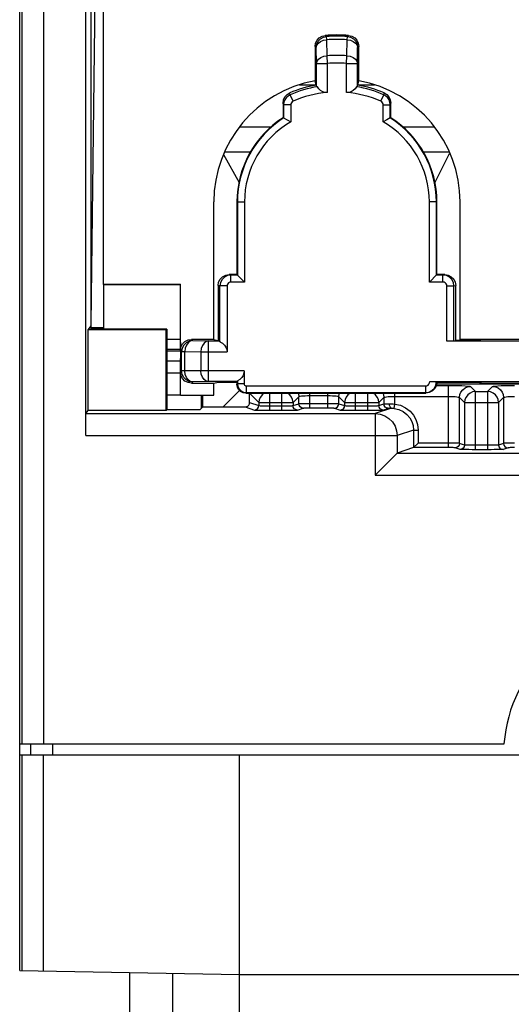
# Model space of a CAD drawing. Extents: x 30 to 410, y 34 to 287.
# Tile 2 of 66: x 45.14 to 52.59, y 61.33 to 76.26. Entities that reach past the tile are written whole.
import ezdxf

# ---------------------------------------------------------------- set-up
doc = ezdxf.new("R2010")
doc.units = 0
doc.header["$LTSCALE"] = 23.1
doc.layers.add('ALL_FEATURES', color=7, linetype='CONTINUOUS')

msp = doc.modelspace()

# ---------------------------------------------------------------- linework, layer by layer
at = {"layer": 'ALL_FEATURES', "color": 7, "linetype": 'CONTINUOUS'}
for p, q in [((45.139, 61.837), (45.139, 88.679)), ((46.139, 69.951), (46.139, 78.812)), ((46.305, 78.719), (46.219, 71.646)), ((46.406, 78.75), (46.406, 72.249)), ((46.219, 78.698), (46.219, 71.618)), ((49.616, 75.855), (49.616, 75.333)), ((50.279, 75.333), (50.279, 75.855)), ((49.632, 75.269), (49.381, 75.269)), ((49.632, 75.269), (49.616, 75.333)), ((49.638, 75.246), (49.632, 75.269)), ((50.257, 75.246), (50.279, 75.333)), ((50.514, 75.269), (50.263, 75.269)), ((49.132, 74.996), (49.132, 74.773)), ((49.139, 74.969), (49.139, 74.769)), ((49.246, 74.969), (49.139, 74.969)), ((49.246, 74.969), (49.246, 74.709)), ((50.649, 74.709), (50.649, 74.969)), ((50.649, 74.969), (50.756, 74.969)), ((50.756, 74.769), (50.756, 74.969)), ((50.763, 74.773), (50.763, 74.996)), ((49.132, 74.773), (49.139, 74.769)), ((50.763, 74.773), (50.756, 74.769)), ((48.25, 74.256), (48.639, 74.256)), ((51.256, 74.256), (51.645, 74.256)), ((51.432, 73.786), (51.655, 74.233)), ((48.23, 74.214), (48.464, 73.792)), ((48.081, 71.411), (48.081, 73.496)), ((48.432, 73.496), (48.432, 72.394)), ((48.439, 73.496), (48.439, 72.387)), ((48.546, 73.496), (48.546, 72.28)), ((51.349, 72.28), (51.349, 73.496)), ((51.456, 72.387), (51.456, 73.496)), ((51.463, 72.394), (51.463, 73.496)), ((51.814, 71.412), (51.814, 73.496)), ((48.432, 72.394), (48.313, 72.394)), ((48.34, 72.28), (48.34, 72.387)), ((48.439, 72.387), (48.34, 72.387)), ((48.546, 72.28), (48.34, 72.28)), ((48.432, 72.394), (48.546, 72.28)), ((51.463, 72.394), (51.349, 72.28)), ((51.554, 72.28), (51.349, 72.28)), ((51.554, 72.387), (51.456, 72.387)), ((51.582, 72.394), (51.463, 72.394)), ((51.554, 72.28), (51.554, 72.387)), ((46.406, 72.249), (46.409, 72.246)), ((46.406, 72.249), (47.575, 72.249)), ((46.409, 72.246), (46.409, 71.567)), ((46.409, 72.246), (47.572, 72.246)), ((47.575, 72.249), (47.572, 72.246)), ((47.572, 72.246), (47.572, 71.412)), ((47.575, 71.244), (47.575, 72.249)), ((48.146, 72.228), (48.146, 71.394)), ((48.174, 71.374), (48.174, 72.221)), ((48.281, 72.221), (48.281, 71.222)), ((51.614, 71.386), (51.614, 72.221)), ((51.721, 71.387), (51.721, 72.221)), ((51.749, 71.394), (51.749, 72.228)), ((46.218, 71.618), (46.177, 71.559)), ((46.177, 70.334), (46.177, 71.559)), ((46.177, 71.559), (47.36, 71.559)), ((46.218, 71.618), (46.218, 71.594)), ((46.218, 71.594), (46.409, 71.594)), ((46.218, 71.585), (46.218, 71.567)), ((46.218, 71.585), (46.409, 71.585)), ((47.369, 71.567), (46.218, 71.567)), ((47.36, 71.559), (47.369, 71.567)), ((47.36, 70.334), (47.36, 71.559)), ((47.369, 71.567), (47.369, 70.342)), ((47.572, 71.412), (47.369, 71.412)), ((48.081, 71.411), (47.742, 71.411)), ((48.081, 71.411), (48.169, 71.388)), ((51.721, 71.387), (51.614, 71.386)), ((53.281, 71.386), (51.614, 71.386)), ((51.721, 71.387), (51.749, 71.394)), ((52.114, 71.394), (51.749, 71.394)), ((52.114, 71.411), (51.814, 71.412)), ((52.114, 71.411), (52.114, 71.394)), ((52.13, 71.411), (52.114, 71.394)), ((52.13, 71.411), (52.114, 71.411)), ((52.764, 71.411), (52.13, 71.411)), ((47.574, 71.26), (47.574, 71.232)), ((47.572, 71.079), (47.369, 71.079)), ((47.572, 71.079), (47.572, 70.905)), ((48.541, 70.936), (48.541, 70.737)), ((47.369, 70.905), (47.572, 70.905)), ((47.572, 70.905), (47.569, 70.569)), ((47.575, 70.563), (47.575, 70.914)), ((47.742, 70.747), (48.081, 70.747)), ((48.081, 70.747), (48.146, 70.764)), ((48.081, 70.563), (48.081, 70.747)), ((48.146, 70.764), (48.432, 70.764)), ((48.472, 70.637), (48.222, 70.387)), ((48.432, 70.764), (48.438, 70.77)), ((48.432, 70.764), (48.432, 70.73)), ((48.439, 70.783), (48.439, 70.737)), ((48.572, 70.706), (51.289, 70.706)), ((51.354, 70.772), (53.541, 70.772)), ((51.354, 70.772), (51.456, 70.771)), ((51.456, 70.771), (51.463, 70.764)), ((53.432, 70.732), (51.458, 70.732)), ((51.463, 70.764), (52.114, 70.764)), ((52.114, 70.764), (52.114, 70.732)), ((52.132, 70.746), (52.114, 70.764)), ((52.132, 70.746), (52.763, 70.746)), ((47.369, 70.569), (47.569, 70.569)), ((47.575, 70.563), (47.569, 70.569)), ((47.575, 70.563), (48.081, 70.563)), ((47.887, 70.563), (47.887, 70.361)), ((47.914, 70.387), (47.914, 70.563)), ((48.565, 70.597), (51.296, 70.597)), ((48.572, 70.604), (51.289, 70.604)), ((48.623, 70.454), (48.623, 70.595)), ((47.36, 70.334), (47.369, 70.342)), ((47.869, 70.342), (47.369, 70.342)), ((47.914, 70.387), (47.869, 70.342)), ((47.914, 70.387), (48.557, 70.387)), ((46.143, 70.285), (46.177, 70.334)), ((47.36, 70.334), (46.177, 70.334)), ((51.109, 69.769), (50.861, 69.686)), ((51.176, 69.836), (51.109, 69.769)), ((50.86, 69.686), (50.527, 69.353)), ((45.139, 65.279), (52.479, 65.279)), ((45.309, 65.112), (45.306, 65.279)), ((45.139, 65.112), (52.972, 65.112)), ((48.472, 45.111), (48.472, 65.112)), ((45.139, 61.837), (48.472, 61.779)), ((46.806, 60.216), (46.806, 61.808)), ((48.472, 61.779), (101.806, 61.779))]:
    msp.add_line(p, q, dxfattribs=at)
at = {"layer": 'ALL_FEATURES', "color": 9, "linetype": 'CONTINUOUS'}
for p, q in [((45.176, 65.279), (45.176, 78.812)), ((45.507, 65.279), (45.507, 78.812)), ((49.79, 76.004), (49.771, 76.021)), ((50.105, 76.004), (50.124, 76.021)), ((49.793, 75.955), (49.79, 76.004)), ((49.797, 75.712), (49.793, 75.955)), ((50.098, 75.712), (50.102, 75.955)), ((50.102, 75.955), (50.105, 76.004)), ((49.634, 75.838), (49.616, 75.855)), ((49.638, 75.596), (49.634, 75.838)), ((50.257, 75.596), (50.261, 75.838)), ((50.261, 75.838), (50.279, 75.855)), ((49.638, 75.246), (49.638, 75.596)), ((49.638, 75.596), (49.805, 75.596)), ((49.805, 75.596), (49.797, 75.712)), ((49.805, 75.156), (49.805, 75.596)), ((50.09, 75.596), (50.098, 75.712)), ((50.09, 75.156), (50.09, 75.596)), ((50.09, 75.596), (50.257, 75.596)), ((50.257, 75.246), (50.257, 75.596)), ((49.239, 75.121), (49.233, 75.149)), ((49.282, 75.023), (49.239, 75.121)), ((50.613, 75.023), (50.656, 75.121)), ((50.656, 75.121), (50.662, 75.149)), ((49.139, 74.969), (49.132, 74.996)), ((50.756, 74.969), (50.763, 74.996)), ((48.946, 74.631), (48.472, 74.631)), ((51.423, 74.631), (50.948, 74.631)), ((48.432, 73.496), (48.546, 73.496)), ((51.463, 73.496), (51.349, 73.496)), ((48.34, 72.387), (48.313, 72.394)), ((51.554, 72.387), (51.582, 72.394)), ((48.174, 72.221), (48.146, 72.228)), ((48.281, 72.221), (48.174, 72.221)), ((51.614, 72.221), (51.721, 72.221)), ((51.721, 72.221), (51.749, 72.228)), ((47.742, 71.411), (47.76, 71.393)), ((47.76, 71.393), (48.002, 71.388)), ((48.002, 70.77), (48.002, 71.388)), ((48.002, 71.388), (48.169, 71.388)), ((47.574, 71.26), (47.369, 71.26)), ((47.575, 71.244), (47.593, 71.226)), ((47.574, 71.232), (47.369, 71.232)), ((47.593, 70.932), (47.593, 71.226)), ((47.593, 71.226), (47.643, 71.226)), ((47.643, 70.932), (47.643, 71.226)), ((47.643, 71.226), (47.885, 71.222)), ((47.885, 71.222), (47.885, 70.936)), ((47.885, 71.222), (48.281, 71.222)), ((47.885, 70.936), (47.643, 70.932)), ((48.541, 70.936), (47.885, 70.936)), ((47.593, 70.932), (47.575, 70.914)), ((47.643, 70.932), (47.593, 70.932)), ((47.76, 70.765), (47.742, 70.747)), ((48.002, 70.77), (47.76, 70.765)), ((48.438, 70.77), (48.002, 70.77)), ((48.439, 70.737), (48.432, 70.73)), ((48.541, 70.737), (48.439, 70.737)), ((48.572, 70.706), (48.572, 70.604)), ((51.289, 70.706), (51.289, 70.604)), ((51.455, 70.713), (51.638, 70.713)), ((51.638, 69.769), (51.638, 70.713)), ((51.971, 70.697), (52.047, 70.621)), ((52.231, 70.621), (52.307, 70.697)), ((48.572, 70.604), (48.565, 70.597)), ((48.623, 70.595), (48.764, 70.454)), ((48.93, 70.337), (48.93, 70.597)), ((49.114, 70.337), (49.114, 70.597)), ((49.281, 70.454), (49.369, 70.542)), ((49.369, 70.436), (49.369, 70.542)), ((49.535, 70.371), (49.535, 70.597)), ((49.535, 70.559), (49.809, 70.559)), ((49.809, 70.371), (49.809, 70.597)), ((49.976, 70.436), (49.976, 70.542)), ((49.976, 70.542), (50.064, 70.454)), ((50.23, 70.337), (50.23, 70.597)), ((50.414, 70.337), (50.414, 70.597)), ((50.581, 70.454), (50.657, 70.53)), ((50.657, 70.53), (50.657, 70.432)), ((50.823, 70.431), (50.823, 70.597)), ((50.823, 70.547), (51.638, 70.547)), ((51.289, 70.604), (51.296, 70.597)), ((51.805, 69.834), (51.805, 70.53)), ((51.805, 70.53), (51.881, 70.454)), ((52.047, 69.738), (52.047, 70.621)), ((52.047, 70.621), (52.231, 70.621)), ((52.231, 70.621), (52.231, 69.738)), ((52.397, 70.454), (52.473, 70.53)), ((52.473, 70.53), (52.473, 69.834)), ((48.557, 70.387), (48.697, 70.34)), ((48.623, 70.454), (48.764, 70.407)), ((48.764, 70.454), (48.764, 70.407)), ((48.764, 70.454), (49.281, 70.454)), ((48.93, 70.403), (49.114, 70.403)), ((49.281, 70.454), (49.281, 70.407)), ((49.281, 70.407), (49.369, 70.436)), ((49.347, 70.34), (49.435, 70.37)), ((49.407, 70.437), (49.44, 70.438)), ((49.467, 70.371), (49.49, 70.371)), ((49.49, 70.371), (49.518, 70.371)), ((49.506, 70.438), (49.809, 70.438)), ((49.518, 70.371), (49.809, 70.371)), ((49.809, 70.438), (49.839, 70.438)), ((49.809, 70.371), (49.827, 70.371)), ((49.827, 70.371), (49.847, 70.371)), ((49.839, 70.438), (49.872, 70.438)), ((49.909, 70.37), (49.997, 70.34)), ((49.976, 70.436), (50.064, 70.407)), ((50.064, 70.454), (50.064, 70.407)), ((50.064, 70.454), (50.581, 70.454)), ((50.23, 70.403), (50.414, 70.403)), ((50.775, 70.367), (50.527, 70.285)), ((50.581, 70.454), (50.581, 70.407)), ((50.581, 70.407), (50.657, 70.432)), ((50.647, 70.34), (50.723, 70.366)), ((50.815, 70.365), (50.823, 70.431)), ((51.881, 70.454), (51.881, 69.809)), ((51.881, 70.454), (52.397, 70.454)), ((52.397, 70.454), (52.397, 69.809)), ((46.143, 70.285), (50.527, 70.285)), ((48.93, 70.337), (49.114, 70.337)), ((50.23, 70.337), (50.414, 70.337)), ((50.527, 70.285), (50.527, 69.353)), ((46.139, 69.951), (50.86, 69.951)), ((51.109, 70.034), (50.86, 69.951)), ((50.86, 69.951), (50.86, 69.686)), ((51.109, 70.034), (51.109, 69.769)), ((51.109, 70.034), (51.176, 70.034)), ((51.176, 70.034), (51.176, 69.836)), ((51.638, 69.769), (51.109, 69.769)), ((51.638, 69.836), (51.176, 69.836)), ((51.814, 69.742), (51.738, 69.767)), ((51.881, 69.809), (51.805, 69.834)), ((52.231, 69.805), (52.047, 69.805)), ((52.473, 69.834), (52.397, 69.809)), ((52.54, 69.767), (52.464, 69.742)), ((50.861, 69.686), (54.639, 69.686)), ((52.231, 69.738), (52.047, 69.738)), ((50.527, 69.353), (54.639, 69.353)), ((45.642, 65.112), (45.639, 65.279)), ((45.169, 65.112), (45.169, 61.837)), ((45.494, 65.112), (45.494, 61.831)), ((47.461, 45.111), (47.461, 61.797))]:
    msp.add_line(p, q, dxfattribs=at)
at = {"layer": 'ALL_FEATURES', "color": 7, "linetype": 'CONTINUOUS'}
for points in [[(49.616, 75.855), (49.623, 75.904), (49.645, 75.949), (49.679, 75.985), (49.722, 76.01), (49.771, 76.021)], [(50.124, 76.021), (50.172, 76.01), (50.216, 75.985), (50.25, 75.949), (50.271, 75.904), (50.279, 75.855)], [(49.132, 74.996), (49.139, 75.044), (49.159, 75.088), (49.191, 75.124), (49.233, 75.149)], [(49.239, 75.121), (49.206, 75.102), (49.178, 75.076), (49.157, 75.043), (49.143, 75.007), (49.139, 74.969)], [(49.652, 75.244), (49.642, 75.245), (49.638, 75.246)], [(49.805, 75.156), (49.768, 75.157), (49.732, 75.166), (49.699, 75.184), (49.672, 75.21), (49.652, 75.244)], [(50.243, 75.244), (50.222, 75.21), (50.195, 75.184), (50.163, 75.166), (50.127, 75.157), (50.09, 75.156)], [(50.257, 75.246), (50.253, 75.245), (50.243, 75.244)], [(50.756, 74.969), (50.751, 75.007), (50.738, 75.043), (50.717, 75.076), (50.689, 75.102), (50.656, 75.121)], [(50.662, 75.149), (50.703, 75.124), (50.735, 75.088), (50.756, 75.044), (50.763, 74.996)], [(49.282, 75.023), (49.267, 75.014), (49.256, 75.001), (49.249, 74.986), (49.246, 74.969)], [(50.649, 74.969), (50.646, 74.986), (50.639, 75.001), (50.627, 75.014), (50.613, 75.023)], [(49.139, 74.769), (49.193, 74.739), (49.246, 74.709)], [(50.756, 74.769), (50.701, 74.739), (50.649, 74.709)], [(48.146, 72.228), (48.154, 72.279), (48.178, 72.326), (48.215, 72.362), (48.261, 72.386), (48.313, 72.394)], [(48.34, 72.387), (48.289, 72.379), (48.243, 72.355), (48.206, 72.319), (48.182, 72.272), (48.174, 72.221)], [(48.34, 72.28), (48.322, 72.277), (48.305, 72.269), (48.292, 72.256), (48.284, 72.239), (48.281, 72.221)], [(51.721, 72.221), (51.713, 72.272), (51.689, 72.319), (51.652, 72.355), (51.606, 72.379), (51.554, 72.387)], [(51.614, 72.221), (51.611, 72.239), (51.602, 72.256), (51.589, 72.269), (51.573, 72.277), (51.554, 72.28)], [(51.582, 72.394), (51.634, 72.386), (51.68, 72.362), (51.717, 72.326), (51.741, 72.279), (51.749, 72.228)], [(47.572, 71.412), (47.573, 71.387), (47.574, 71.351), (47.574, 71.307), (47.574, 71.26)], [(47.575, 71.244), (47.583, 71.295), (47.607, 71.342), (47.644, 71.379), (47.69, 71.402), (47.742, 71.411)], [(48.169, 71.388), (48.172, 71.384), (48.174, 71.374)], [(48.174, 71.374), (48.211, 71.354), (48.242, 71.326), (48.264, 71.293), (48.277, 71.258), (48.281, 71.222)], [(47.574, 71.232), (47.574, 71.184), (47.574, 71.14), (47.573, 71.104), (47.572, 71.079)], [(48.541, 70.936), (48.537, 70.9), (48.524, 70.865), (48.504, 70.832), (48.475, 70.804), (48.439, 70.783)], [(47.742, 70.747), (47.69, 70.756), (47.644, 70.779), (47.607, 70.816), (47.583, 70.862), (47.575, 70.914)], [(48.565, 70.597), (48.524, 70.603), (48.487, 70.622), (48.457, 70.652), (48.439, 70.689), (48.432, 70.73)], [(48.439, 70.783), (48.438, 70.773), (48.438, 70.77)], [(48.439, 70.737), (48.446, 70.696), (48.465, 70.659), (48.494, 70.629), (48.531, 70.61), (48.572, 70.604)], [(48.541, 70.737), (48.542, 70.727), (48.547, 70.719), (48.554, 70.712), (48.563, 70.707), (48.572, 70.706)], [(51.289, 70.706), (51.309, 70.709), (51.328, 70.719), (51.342, 70.733), (51.351, 70.752), (51.354, 70.772)], [(51.289, 70.604), (51.34, 70.612), (51.387, 70.636), (51.424, 70.673), (51.447, 70.719), (51.456, 70.771)], [(51.463, 70.764), (51.454, 70.712), (51.431, 70.666), (51.394, 70.629), (51.347, 70.605), (51.296, 70.597)], [(48.557, 70.387), (48.577, 70.391), (48.596, 70.4), (48.611, 70.415), (48.62, 70.433), (48.623, 70.454)], [(48.697, 70.34), (48.706, 70.34), (48.725, 70.339), (48.754, 70.338), (48.792, 70.337), (48.833, 70.337), (48.879, 70.337), (48.93, 70.337)], [(49.114, 70.337), (49.166, 70.337), (49.214, 70.337), (49.258, 70.337), (49.294, 70.338), (49.321, 70.339), (49.339, 70.34), (49.347, 70.34)], [(49.997, 70.34), (50.006, 70.34), (50.025, 70.339), (50.054, 70.338), (50.092, 70.337), (50.133, 70.337), (50.179, 70.337), (50.23, 70.337)], [(50.414, 70.337), (50.466, 70.337), (50.514, 70.337), (50.558, 70.337), (50.594, 70.338), (50.621, 70.339), (50.639, 70.34), (50.647, 70.34)], [(46.139, 69.951), (46.139, 70.025), (46.139, 70.094), (46.14, 70.157), (46.14, 70.21), (46.141, 70.25), (46.142, 70.275), (46.143, 70.285)], [(52.047, 69.738), (51.995, 69.738), (51.947, 69.739), (51.903, 69.739), (51.867, 69.74), (51.84, 69.74), (51.823, 69.741), (51.814, 69.742)], [(52.464, 69.742), (52.455, 69.741), (52.436, 69.74), (52.406, 69.74), (52.369, 69.739), (52.328, 69.739), (52.283, 69.738), (52.231, 69.738)], [(50.86, 69.686), (50.861, 69.686), (50.861, 69.686)]]:
    msp.add_lwpolyline(points, dxfattribs=at)
at = {"layer": 'ALL_FEATURES', "color": 9, "linetype": 'CONTINUOUS'}
for points in [[(49.634, 75.838), (49.641, 75.887), (49.663, 75.933), (49.698, 75.969), (49.741, 75.994), (49.79, 76.004)], [(49.634, 75.838), (49.642, 75.873), (49.665, 75.904), (49.7, 75.93), (49.744, 75.947), (49.793, 75.955)], [(50.102, 75.955), (50.151, 75.947), (50.195, 75.93), (50.23, 75.904), (50.253, 75.873), (50.261, 75.838)], [(50.105, 76.004), (50.154, 75.994), (50.197, 75.969), (50.231, 75.933), (50.253, 75.887), (50.261, 75.838)], [(49.638, 75.596), (49.646, 75.631), (49.669, 75.662), (49.703, 75.688), (49.747, 75.705), (49.797, 75.712)], [(50.098, 75.712), (50.147, 75.705), (50.191, 75.688), (50.226, 75.662), (50.249, 75.631), (50.257, 75.596)], [(47.76, 71.393), (47.708, 71.384), (47.662, 71.361), (47.625, 71.324), (47.601, 71.277), (47.593, 71.226)], [(47.76, 71.393), (47.724, 71.384), (47.692, 71.36), (47.666, 71.323), (47.649, 71.277), (47.643, 71.226)], [(48.002, 71.388), (47.966, 71.38), (47.934, 71.356), (47.908, 71.319), (47.891, 71.273), (47.885, 71.222)], [(48.002, 70.77), (47.966, 70.778), (47.934, 70.802), (47.908, 70.839), (47.891, 70.885), (47.885, 70.936)], [(47.76, 70.765), (47.708, 70.774), (47.662, 70.797), (47.625, 70.834), (47.601, 70.881), (47.593, 70.932)], [(47.76, 70.765), (47.724, 70.774), (47.692, 70.798), (47.666, 70.835), (47.649, 70.881), (47.643, 70.932)], [(51.638, 70.713), (51.71, 70.713), (51.778, 70.712), (51.84, 70.71), (51.892, 70.707), (51.933, 70.704), (51.96, 70.7), (51.971, 70.697)], [(51.805, 70.53), (51.81, 70.573), (51.827, 70.613), (51.854, 70.648), (51.888, 70.674), (51.928, 70.691), (51.971, 70.697)], [(52.307, 70.697), (52.318, 70.7), (52.345, 70.704), (52.386, 70.707), (52.438, 70.71), (52.5, 70.712), (52.568, 70.713), (52.64, 70.713)], [(52.307, 70.697), (52.35, 70.691), (52.39, 70.674), (52.424, 70.648), (52.451, 70.613), (52.468, 70.573), (52.473, 70.53)], [(48.846, 70.597), (48.813, 70.572), (48.786, 70.537), (48.77, 70.497), (48.764, 70.454)], [(49.281, 70.454), (49.275, 70.497), (49.258, 70.537), (49.232, 70.572), (49.199, 70.597)], [(49.358, 70.597), (49.363, 70.585), (49.369, 70.542)], [(49.369, 70.542), (49.375, 70.546), (49.388, 70.55), (49.408, 70.553), (49.434, 70.555), (49.465, 70.557), (49.499, 70.559), (49.535, 70.559)], [(49.809, 70.559), (49.845, 70.559), (49.879, 70.557), (49.91, 70.555), (49.936, 70.553), (49.957, 70.55), (49.97, 70.546), (49.976, 70.542)], [(49.976, 70.542), (49.982, 70.585), (49.986, 70.597)], [(50.146, 70.597), (50.113, 70.571), (50.086, 70.537), (50.07, 70.497), (50.064, 70.454)], [(50.581, 70.454), (50.575, 70.497), (50.558, 70.537), (50.532, 70.572), (50.499, 70.597)], [(50.641, 70.597), (50.651, 70.573), (50.657, 70.53)], [(50.657, 70.53), (50.662, 70.534), (50.676, 70.537), (50.696, 70.541), (50.722, 70.543), (50.753, 70.545), (50.787, 70.546), (50.823, 70.547)], [(51.638, 70.547), (51.674, 70.546), (51.708, 70.545), (51.739, 70.543), (51.765, 70.541), (51.786, 70.537), (51.799, 70.534), (51.805, 70.53)], [(52.047, 70.621), (52.004, 70.615), (51.964, 70.598), (51.929, 70.571), (51.903, 70.537), (51.886, 70.497), (51.881, 70.454)], [(52.397, 70.454), (52.391, 70.497), (52.375, 70.537), (52.348, 70.572), (52.314, 70.598), (52.274, 70.615), (52.231, 70.621)], [(52.473, 70.53), (52.479, 70.534), (52.492, 70.537), (52.513, 70.541), (52.539, 70.543), (52.57, 70.545), (52.604, 70.546), (52.64, 70.547)], [(48.697, 70.34), (48.723, 70.346), (48.745, 70.36), (48.759, 70.382), (48.764, 70.407)], [(48.764, 70.407), (48.77, 70.406), (48.784, 70.405), (48.805, 70.405), (48.831, 70.404), (48.861, 70.404), (48.893, 70.403), (48.93, 70.403)], [(49.114, 70.403), (49.151, 70.403), (49.185, 70.404), (49.217, 70.404), (49.243, 70.405), (49.262, 70.405), (49.274, 70.406), (49.281, 70.407)], [(49.347, 70.34), (49.322, 70.346), (49.3, 70.36), (49.286, 70.382), (49.281, 70.407)], [(49.369, 70.436), (49.37, 70.437), (49.373, 70.437), (49.378, 70.437), (49.384, 70.437), (49.394, 70.437), (49.407, 70.437)], [(49.435, 70.37), (49.41, 70.375), (49.388, 70.389), (49.374, 70.411), (49.369, 70.436)], [(49.435, 70.37), (49.436, 70.37), (49.438, 70.37), (49.441, 70.37), (49.445, 70.37), (49.451, 70.371), (49.458, 70.371), (49.467, 70.371)], [(49.44, 70.438), (49.481, 70.438), (49.506, 70.438)], [(49.847, 70.371), (49.869, 70.371), (49.879, 70.371), (49.888, 70.371), (49.896, 70.371), (49.902, 70.37), (49.907, 70.37), (49.909, 70.37)], [(49.872, 70.438), (49.908, 70.438), (49.926, 70.438), (49.941, 70.437), (49.954, 70.437), (49.964, 70.437), (49.972, 70.437), (49.976, 70.436)], [(49.909, 70.37), (49.935, 70.375), (49.956, 70.389), (49.971, 70.411), (49.976, 70.436)], [(49.997, 70.34), (50.023, 70.346), (50.045, 70.36), (50.059, 70.382), (50.064, 70.407)], [(50.064, 70.407), (50.07, 70.406), (50.084, 70.405), (50.105, 70.405), (50.131, 70.404), (50.161, 70.404), (50.193, 70.403), (50.23, 70.403)], [(50.414, 70.403), (50.451, 70.403), (50.485, 70.404), (50.517, 70.404), (50.543, 70.405), (50.562, 70.405), (50.574, 70.406), (50.581, 70.407)], [(50.647, 70.34), (50.622, 70.346), (50.6, 70.36), (50.586, 70.382), (50.581, 70.407)], [(50.657, 70.432), (50.658, 70.433), (50.661, 70.433), (50.665, 70.433), (50.67, 70.433), (50.678, 70.433), (50.689, 70.433), (50.703, 70.434), (50.721, 70.434), (50.743, 70.434)], [(50.723, 70.366), (50.698, 70.371), (50.676, 70.385), (50.662, 70.407), (50.657, 70.432)], [(50.723, 70.366), (50.724, 70.366), (50.726, 70.366), (50.728, 70.366), (50.731, 70.366), (50.736, 70.367), (50.743, 70.367), (50.751, 70.367), (50.762, 70.367), (50.775, 70.367)], [(50.775, 70.367), (50.763, 70.373), (50.753, 70.387), (50.746, 70.409), (50.743, 70.434)], [(50.743, 70.434), (50.761, 70.434), (50.78, 70.433), (50.8, 70.433), (50.823, 70.431)], [(50.775, 70.367), (50.784, 70.367), (50.793, 70.367), (50.804, 70.366), (50.815, 70.365)], [(50.815, 70.365), (50.886, 70.349), (50.952, 70.317), (51.008, 70.273), (51.051, 70.223), (51.082, 70.168), (51.102, 70.105), (51.109, 70.034)], [(50.823, 70.431), (50.908, 70.411), (50.987, 70.374), (51.055, 70.321), (51.106, 70.26), (51.143, 70.194), (51.167, 70.12), (51.176, 70.034)], [(50.527, 70.285), (50.601, 70.276), (50.672, 70.252), (50.735, 70.212), (50.788, 70.159), (50.827, 70.096), (50.852, 70.025), (50.86, 69.951)], [(51.805, 69.834), (51.797, 69.835), (51.779, 69.835), (51.753, 69.835), (51.721, 69.835), (51.682, 69.836), (51.638, 69.836)], [(51.738, 69.767), (51.733, 69.768), (51.723, 69.768), (51.707, 69.769), (51.688, 69.769), (51.665, 69.769), (51.638, 69.769)], [(51.805, 69.834), (51.8, 69.809), (51.785, 69.787), (51.764, 69.772), (51.738, 69.767)], [(51.881, 69.809), (51.876, 69.783), (51.861, 69.762), (51.84, 69.747), (51.814, 69.742)], [(52.047, 69.805), (52.01, 69.805), (51.975, 69.805), (51.944, 69.806), (51.918, 69.806), (51.899, 69.807), (51.887, 69.808), (51.881, 69.809)], [(52.397, 69.809), (52.391, 69.808), (52.377, 69.807), (52.356, 69.806), (52.329, 69.806), (52.3, 69.805), (52.268, 69.805), (52.231, 69.805)], [(52.397, 69.809), (52.402, 69.783), (52.417, 69.762), (52.438, 69.747), (52.464, 69.742)], [(52.64, 69.836), (52.596, 69.836), (52.557, 69.835), (52.523, 69.835), (52.498, 69.835), (52.481, 69.835), (52.473, 69.834)], [(52.473, 69.834), (52.478, 69.809), (52.493, 69.787), (52.514, 69.772), (52.54, 69.767)], [(52.64, 69.769), (52.614, 69.769), (52.59, 69.769), (52.57, 69.769), (52.555, 69.768), (52.545, 69.768), (52.54, 69.767)]]:
    msp.add_lwpolyline(points, dxfattribs=at)
at = {"layer": 'ALL_FEATURES', "color": 7, "linetype": 'CONTINUOUS'}
for centre, radius, start, end in [((49.947, 73.496), 2.532, 86.0006, 93.9994), ((49.947, 73.496), 1.867, 100.2321, 180), ((49.947, 73.496), 1.801, 100.0803, 113.3776), ((49.947, 73.496), 1.801, 66.6224, 79.9197), ((49.947, 73.496), 1.867, 0, 79.7679), ((49.947, 73.496), 1.773, 99.5896, 113.5377), ((49.947, 73.496), 1.666, 94.9153, 113.5377), ((49.947, 73.496), 1.666, 66.4623, 85.0847), ((49.947, 73.496), 1.773, 66.4623, 80.4104), ((49.947, 73.496), 1.515, 122.5506, 180), ((49.947, 73.496), 1.508, 122.4073, 180), ((49.947, 73.496), 1.401, 120.028, 180), ((49.947, 73.496), 1.401, 0, 59.972), ((49.947, 73.496), 1.508, 0, 57.5927), ((49.947, 73.496), 1.515, 0, 57.4494), ((54.639, 65.112), 2.167, 4.4117, 175.5883)]:
    msp.add_arc(centre, radius, start, end, dxfattribs=at)
at = {"layer": 'ALL_FEATURES', "color": 9, "linetype": 'CONTINUOUS'}
for radius, start, end in [(2.514, 86.4105, 93.5895), (2.464, 86.4105, 93.5895), (2.222, 86.1106, 93.8894), (2.105, 86.1106, 93.8894)]:
    msp.add_arc((49.947, 73.496), radius, start, end, dxfattribs=at)

doc.saveas('drawing.dxf')
